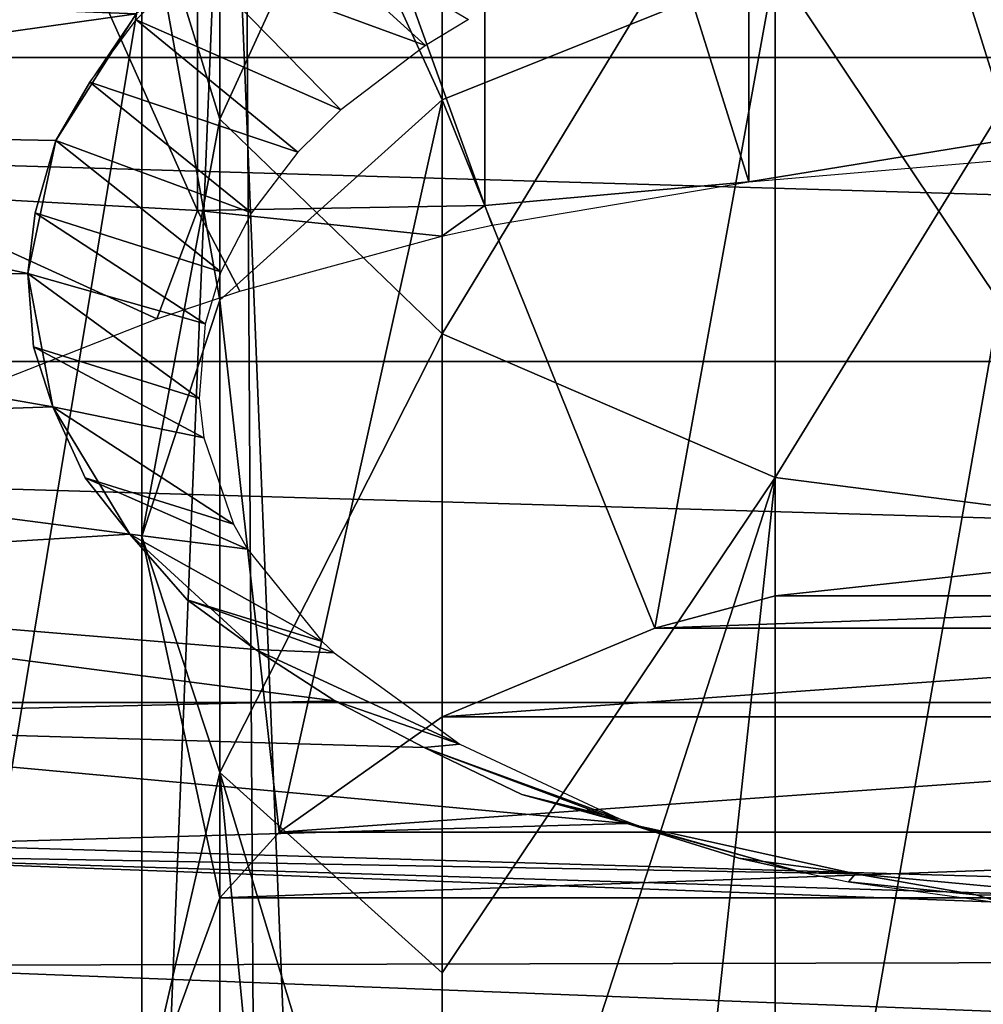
# Model space of a CAD drawing. Extents: x -46 to 46, y 1 to 197.
# Tile 153 of 168: x -3.76 to -0.38, y 140.98 to 144.43. Entities that reach past the tile are written whole.
import ezdxf

# ---------------------------------------------------------------- set-up
doc = ezdxf.new("R2010")
doc.units = 0
doc.header["$LTSCALE"] = 25.4
doc.layers.get('0').update_dxf_attribs({"color": 13, "linetype": 'CONTINUOUS'})

# ---------------------------------------------------------------- blocks, each defined once
blk = doc.blocks.new('BUSH-3401_STL')
at = {"color": 18}
mesh = blk.add_polyface(dxfattribs=at)
corners = [(-3.332, 144.969, 140.262), (-3.0579, 146.5823, 136.989), (-3.0579, 144.0805, 139.2082), (-3.332, 147.5235, 137.9951)]
mesh.append_faces([[corners[k] for k in face] for face in [(0, 1, 2), (1, 0, 3)]], dxfattribs={"vtx0": -1, "color": 18})
at = {"color": 251}
mesh = blk.add_polyface(dxfattribs=at)
corners = [(-2.7593, 117.0466, 107.1858), (3.2954, 117.0466, 107.1858), (0.268, 116.9574, 107.0481), (-5.7511, 117.3133, 107.5975), (6.2872, 117.3133, 107.5975), (-8.6724, 117.7542, 108.2783), (9.2085, 117.7542, 108.2783), (-11.4888, 118.3643, 109.2201), (12.0249, 118.3643, 109.2201), (-14.1675, 119.1363, 110.4121), (14.7036, 119.1363, 110.4121), (-16.6768, 120.0612, 111.8401), (17.2129, 120.0612, 111.8401), (-18.9875, 121.1282, 113.4874), (19.5236, 121.1282, 113.4874), (-21.0725, 122.3248, 115.3348), (21.6086, 122.3248, 115.3348), (-22.9072, 123.6369, 117.3606), (23.4433, 123.6369, 117.3606), (-24.4703, 125.0492, 119.541), (25.0064, 125.0492, 119.541), (-25.7433, 126.545, 121.8504), (26.2794, 126.545, 121.8504), (-26.7114, 128.1069, 124.2619), (27.2474, 128.1069, 124.2619), (-27.3631, 129.7166, 126.747), (27.8992, 129.7166, 126.747), (-27.6909, 131.3551, 129.2767), (28.227, 131.3551, 129.2767), (-27.6909, 133.0033, 131.8214), (28.227, 133.0033, 131.8214), (-27.3631, 134.6418, 134.3511), (27.8992, 134.6418, 134.3511), (-26.7114, 136.2515, 136.8362), (27.2474, 136.2515, 136.8362), (-25.7433, 137.8134, 139.2477), (26.2794, 137.8134, 139.2477), (-24.4703, 139.3092, 141.5571), (25.0064, 139.3092, 141.5571), (-22.9072, 140.7215, 143.7375), (23.4433, 140.7215, 143.7375), (-21.0725, 142.0336, 145.7632), (21.6086, 142.0336, 145.7632), (-18.9875, 143.2302, 147.6106), (19.5236, 143.2302, 147.6106), (-16.6768, 144.2972, 149.258), (17.2129, 144.2972, 149.258), (-14.1675, 145.2221, 150.686), (14.7036, 145.2221, 150.686), (-11.4888, 145.9942, 151.8779), (12.0249, 145.9942, 151.8779), (-8.6724, 146.6042, 152.8198), (9.2085, 146.6042, 152.8198), (-5.7511, 147.0452, 153.5006), (6.2872, 147.0452, 153.5006), (-2.7593, 147.3118, 153.9122), (3.2954, 147.3118, 153.9122), (0.268, 147.401, 154.05)]
mesh.append_faces([[corners[k] for k in face] for face in [(0, 1, 2), (56, 55, 57)]], dxfattribs={"vtx0": -1, "color": 251})
mesh.append_faces([[corners[k] for k in face] for face in [(1, 3, 4), (4, 5, 6), (6, 7, 8), (8, 9, 10), (10, 11, 12), (12, 13, 14), (14, 15, 16), (16, 17, 18), (18, 19, 20), (20, 21, 22), (22, 23, 24), (24, 25, 26), (26, 27, 28), (28, 29, 30), (30, 31, 32), (32, 33, 34), (34, 35, 36), (36, 37, 38), (38, 39, 40), (40, 41, 42), (42, 43, 44), (44, 45, 46), (46, 47, 48), (48, 49, 50), (50, 51, 52), (52, 53, 54), (54, 55, 56)]], dxfattribs={"vtx0": -1, "vtx1": -1, "color": 251})
mesh.append_faces([[corners[k] for k in face] for face in [(1, 0, 3), (4, 3, 5), (6, 5, 7), (8, 7, 9), (10, 9, 11), (12, 11, 13), (14, 13, 15), (16, 15, 17), (18, 17, 19), (20, 19, 21), (22, 21, 23), (24, 23, 25), (26, 25, 27), (28, 27, 29), (30, 29, 31), (32, 31, 33), (34, 33, 35), (36, 35, 37), (38, 37, 39), (40, 39, 41), (42, 41, 43), (44, 43, 45), (46, 45, 47), (48, 47, 49), (50, 49, 51), (52, 51, 53), (54, 53, 55)]], dxfattribs={"vtx0": -1, "vtx2": -1, "color": 251})
at = {"color": 18}
mesh = blk.add_polyface(dxfattribs=at)
corners = [(-1.1096, 144.6178, 144.7929), (-2.2775, 146.6107, 142.2092), (-2.2775, 144.1483, 144.169), (-1.1096, 147.114, 142.8062)]
mesh.append_faces([[corners[k] for k in face] for face in [(0, 1, 2), (1, 0, 3)]], dxfattribs={"vtx0": -1, "color": 18})
at = {"color": 254}
mesh = blk.add_polyface(dxfattribs=at)
corners = [(-4.2444, 143.8216, 148.1652), (-4.8578, 146.0177, 146.573), (-4.8578, 143.8867, 147.9533), (-4.2444, 146.2377, 146.6002), (-3.1367, 143.7605, 148.5112), (-3.1367, 146.5785, 146.686), (-2.1276, 143.7776, 148.7793), (-2.1276, 146.8162, 146.8112), (-1.2023, 143.861, 148.9814), (-1.2023, 146.9664, 146.9699), (-0.277, 144.0112, 149.14), (-0.2828, 147.0495, 147.1705), (0.7196, 147.0672, 147.4364), (0.7321, 144.2489, 149.2653), (1.8188, 147.0076, 147.7791), (1.8398, 144.5897, 149.351), (2.4532, 146.9407, 147.998), (2.4532, 144.8097, 149.3783)]
mesh.append_faces([[corners[k] for k in face] for face in [(0, 1, 2), (16, 15, 17)]], dxfattribs={"vtx0": -1, "color": 254})
mesh.append_faces([[corners[k] for k in face] for face in [(1, 0, 3), (3, 4, 5), (5, 6, 7), (7, 8, 9), (9, 10, 11), (11, 10, 12), (12, 13, 14), (14, 15, 16)]], dxfattribs={"vtx0": -1, "vtx1": -1, "color": 254})
mesh.append_faces([[corners[k] for k in face] for face in [(3, 0, 4), (5, 4, 6), (7, 6, 8), (9, 8, 10), (12, 10, 13), (14, 13, 15)]], dxfattribs={"vtx0": -1, "vtx2": -1, "color": 254})
mesh = blk.add_polyface(dxfattribs=at)
corners = [(-1.1487, 140.0757, 136.3313), (0.8074, 140.0029, 136.219), (-0.1757, 139.999, 136.2129), (1.7384, 140.0824, 136.3416), (-2.0892, 140.2313, 136.5715), (2.6385, 140.2341, 136.5759), (-2.9758, 140.4622, 136.9281), (3.5242, 140.4661, 136.934), (-3.7882, 140.7632, 137.3928), (4.3354, 140.7681, 137.4002), (-4.48, 141.1111, 137.9299), (5.0535, 141.1331, 137.9638), (-5.072, 141.5098, 138.5453), (0.0254, 141.3539, 138.3046), (-0.8272, 141.433, 138.4268), (-1.6286, 141.6098, 138.6999), (-5.5699, 141.9706, 139.2569), (-2.3414, 141.8763, 139.1112), (-2.6539, 142.0393, 139.3629), (-5.9341, 142.467, 140.0233), (-2.9321, 142.2198, 139.6415), (-3.3732, 142.6242, 140.266), (-6.1565, 142.9877, 140.8271), (-3.644, 143.0708, 140.9555), (-6.232, 143.5206, 141.6498), (-3.7319, 143.5386, 141.6777), (-6.1587, 144.0535, 142.4727), (-3.6327, 144.0057, 142.3989), (-3.3512, 144.4503, 143.0853), (-5.9504, 144.5532, 143.2441), (-2.9004, 144.8517, 143.7049), (-5.6114, 145.0312, 143.9821), (-2.3015, 145.1909, 144.2287), (-5.1261, 145.496, 144.6997), (-1.5825, 145.4523, 144.6322), (-0.7769, 145.6234, 144.8965), (-4.5174, 145.9157, 145.3477), (0.0776, 145.6965, 145.0092), (0.8894, 141.3762, 138.3392), (5.6622, 141.5528, 138.6118), (1.7243, 141.4991, 138.5289), (2.4911, 141.7166, 138.8647), (6.1475, 142.0176, 139.3294), (3.154, 142.0187, 139.3311), (6.4865, 142.4956, 140.0674), (3.6819, 142.3911, 139.9061), (4.0502, 142.8166, 140.563), (6.6948, 142.9953, 140.8388), (4.2417, 143.2752, 141.271), (6.768, 143.5282, 141.6617), (4.2473, 143.7454, 141.9969), (6.6926, 144.0611, 142.4844), (4.0669, 144.2052, 142.7069), (6.4702, 144.5817, 143.2882), (3.7089, 144.6333, 143.3678), (6.106, 145.0782, 144.0546), (3.1899, 145.0095, 143.9486), (2.5344, 145.3162, 144.4221), (5.6081, 145.539, 144.7661), (1.7729, 145.5392, 144.7664), (5.0161, 145.9377, 145.3816), (0.941, 145.668, 144.9652), (-3.7993, 146.2807, 145.9113), (4.2969, 146.2974, 145.937), (-2.9881, 146.5827, 146.3774), (3.4866, 146.5944, 146.3956), (-2.1024, 146.8147, 146.7356), (2.6035, 146.8221, 146.747), (-1.2023, 146.9664, 146.9699), (1.6677, 146.9751, 146.9833), (-0.2771, 147.0456, 147.0921), (0.7002, 147.0502, 147.0993)]
mesh.append_faces([[corners[k] for k in face] for face in [(0, 1, 2), (69, 70, 71)]], dxfattribs={"vtx0": -1, "color": 254})
mesh.append_faces([[corners[k] for k in face] for face in [(1, 0, 3), (3, 4, 5), (5, 6, 7), (7, 8, 9), (9, 10, 11), (13, 12, 14), (14, 12, 15), (15, 16, 17), (17, 16, 18), (18, 19, 20), (20, 19, 21), (21, 22, 23), (23, 24, 25), (25, 26, 27), (27, 26, 28), (28, 29, 30), (30, 31, 32), (32, 33, 34), (34, 33, 35), (35, 36, 37), (11, 38, 39), (38, 11, 13), (39, 41, 42), (42, 43, 44), (44, 46, 47), (47, 48, 49), (49, 50, 51), (51, 52, 53), (53, 54, 55), (55, 57, 58), (58, 59, 60), (60, 62, 63), (63, 64, 65), (65, 66, 67), (67, 68, 69)]], dxfattribs={"vtx0": -1, "vtx1": -1, "color": 254})
mesh.append_faces([[corners[k] for k in face] for face in [(11, 12, 13), (60, 37, 36)]], dxfattribs={"vtx0": -1, "vtx1": -1, "vtx2": -1, "color": 254})
mesh.append_faces([[corners[k] for k in face] for face in [(3, 0, 4), (5, 4, 6), (7, 6, 8), (9, 8, 10), (11, 10, 12), (15, 12, 16), (18, 16, 19), (21, 19, 22), (23, 22, 24), (25, 24, 26), (28, 26, 29), (30, 29, 31), (32, 31, 33), (35, 33, 36), (39, 38, 40), (39, 40, 41), (42, 41, 43), (44, 43, 45), (44, 45, 46), (47, 46, 48), (49, 48, 50), (51, 50, 52), (53, 52, 54), (55, 54, 56), (55, 56, 57), (58, 57, 59), (60, 59, 61), (60, 61, 37), (60, 36, 62), (63, 62, 64), (65, 64, 66), (67, 66, 68), (69, 68, 70)]], dxfattribs={"vtx0": -1, "vtx2": -1, "color": 254})
at = {"color": 251}
mesh = blk.add_polyface(dxfattribs=at)
corners = [(0.268, 146.8097, 156.8159), (-2.9755, 146.7141, 156.6683), (-2.8678, 128.8829, 168.2315)]
mesh.append_faces([[corners[k] for k in face] for face in [(0, 1, 2)]], dxfattribs={"color": 251})
mesh = blk.add_polyface(dxfattribs=at)
corners = [(0.268, 146.8097, 156.8159), (-2.8678, 128.8829, 168.2315), (0.268, 128.9722, 168.3694)]
mesh.append_faces([[corners[k] for k in face] for face in [(0, 1, 2)]], dxfattribs={"color": 251})
mesh = blk.add_polyface(dxfattribs=at)
corners = [(-2.9755, 146.7141, 156.6683), (-6.1811, 146.4284, 156.2272), (-5.9693, 128.6158, 167.8192)]
mesh.append_faces([[corners[k] for k in face] for face in [(0, 1, 2)]], dxfattribs={"color": 251})
mesh = blk.add_polyface(dxfattribs=at)
corners = [(-2.8678, 128.8829, 168.2315), (-2.9755, 146.7141, 156.6683), (-5.9693, 128.6158, 167.8192)]
mesh.append_faces([[corners[k] for k in face] for face in [(0, 1, 2)]], dxfattribs={"color": 251})
at = {"color": 18}
mesh = blk.add_polyface(dxfattribs=at)
corners = [(-2.2775, 144.1483, 144.169), (-3.0579, 145.8575, 141.3159), (-3.0579, 143.4457, 143.2353), (-2.2775, 146.6107, 142.2092)]
mesh.append_faces([[corners[k] for k in face] for face in [(0, 1, 2), (1, 0, 3)]], dxfattribs={"vtx0": -1, "color": 18})
mesh = blk.add_polyface(dxfattribs=at)
corners = [(-3.0579, 144.0805, 139.2082), (-2.2775, 145.7844, 136.1361), (-2.2775, 143.3273, 138.3148), (-3.0579, 146.5823, 136.989)]
mesh.append_faces([[corners[k] for k in face] for face in [(0, 1, 2), (1, 0, 3)]], dxfattribs={"vtx0": -1, "color": 18})
at = {"color": 251}
mesh = blk.add_polyface(dxfattribs=at)
corners = [(-20.0941, 128.0329, 68.9352), (-19.8292, 121.4614, 68.9352), (-20.2269, 124.7364, 68.9352), (-19.4342, 131.2654, 68.9352), (-18.9114, 118.2925, 68.9352), (-18.2643, 134.3501, 68.9352), (-17.4971, 115.3119, 68.9352), (-16.6147, 137.2072, 68.9352), (-15.6229, 112.5968, 68.9352), (-14.5282, 139.7627, 68.9352), (-13.3375, 110.2174, 68.9352), (-12.0587, 141.9505, 68.9352), (-10.7001, 108.2355, 68.9352), (-9.2704, 143.7137, 68.9352), (-7.7788, 106.7023, 68.9352), (-6.2352, 145.0069, 68.9352), (-4.6495, 105.6576, 68.9352), (-3.032, 145.7964, 68.9352), (-1.3931, 105.1284, 68.9352), (0.2565, 146.0619, 68.9352), (0.2565, 105.0619, 68.9352), (3.5449, 145.7964, 68.9352), (1.906, 105.1284, 68.9352), (5.1624, 105.6576, 68.9352), (6.7482, 145.0069, 68.9352), (8.2918, 106.7023, 68.9352), (9.7833, 143.7137, 68.9352), (11.213, 108.2355, 68.9352), (12.5717, 141.9505, 68.9352), (13.8505, 110.2174, 68.9352), (15.0411, 139.7627, 68.9352), (16.1359, 112.5968, 68.9352), (17.1276, 137.2072, 68.9352), (18.01, 115.3119, 68.9352), (18.7772, 134.3501, 68.9352), (19.4243, 118.2925, 68.9352), (19.9471, 131.2654, 68.9352), (20.3422, 121.4614, 68.9352), (20.607, 128.0329, 68.9352), (20.7398, 124.7364, 68.9352)]
mesh.append_faces([[corners[k] for k in face] for face in [(0, 1, 2), (37, 38, 39)]], dxfattribs={"vtx0": -1, "color": 251})
mesh.append_faces([[corners[k] for k in face] for face in [(1, 3, 4), (4, 5, 6), (6, 7, 8), (8, 9, 10), (10, 11, 12), (12, 13, 14), (14, 15, 16), (16, 17, 18), (18, 19, 20), (20, 21, 22), (22, 21, 23), (23, 24, 25), (25, 26, 27), (27, 28, 29), (29, 30, 31), (31, 32, 33), (33, 34, 35), (35, 36, 37)]], dxfattribs={"vtx0": -1, "vtx1": -1, "color": 251})
mesh.append_faces([[corners[k] for k in face] for face in [(1, 0, 3), (4, 3, 5), (6, 5, 7), (8, 7, 9), (10, 9, 11), (12, 11, 13), (14, 13, 15), (16, 15, 17), (18, 17, 19), (20, 19, 21), (23, 21, 24), (25, 24, 26), (27, 26, 28), (29, 28, 30), (31, 30, 32), (33, 32, 34), (35, 34, 36), (37, 36, 38)]], dxfattribs={"vtx0": -1, "vtx2": -1, "color": 251})
mesh = blk.add_polyface(dxfattribs=at)
corners = [(-19.8292, 121.4614, 71.5351), (-20.0941, 128.0329, 71.5351), (-20.2269, 124.7364, 71.5351), (-19.4342, 131.2654, 71.5351), (-18.9114, 118.2925, 71.5351), (-18.2643, 134.3501, 71.5351), (-17.4971, 115.3119, 71.5351), (-16.6147, 137.2072, 71.5351), (-15.6229, 112.5968, 71.5351), (-14.5282, 139.7627, 71.5351), (-13.3375, 110.2174, 71.5351), (-12.0587, 141.9505, 71.5351), (-10.7001, 108.2355, 71.5351), (-9.2704, 143.7137, 71.5351), (-7.7788, 106.7023, 71.5351), (-6.2352, 145.0069, 71.5351), (-4.6495, 105.6576, 71.5351), (-3.032, 145.7964, 71.5351), (-1.3931, 105.1284, 71.5351), (0.2565, 146.0619, 71.5351), (0.2565, 105.0619, 71.5351), (1.906, 105.1284, 71.5351), (3.5449, 145.7964, 71.5351), (5.1624, 105.6576, 71.5351), (6.7482, 145.0069, 71.5351), (8.2918, 106.7023, 71.5351), (9.7833, 143.7137, 71.5351), (11.213, 108.2355, 71.5351), (12.5717, 141.9505, 71.5351), (13.8505, 110.2174, 71.5351), (15.0411, 139.7627, 71.5351), (16.1359, 112.5968, 71.5351), (17.1276, 137.2072, 71.5351), (18.01, 115.3119, 71.5351), (18.7772, 134.3501, 71.5351), (19.4243, 118.2925, 71.5351), (19.9471, 131.2654, 71.5351), (20.3422, 121.4614, 71.5351), (20.607, 128.0329, 71.5351), (20.7398, 124.7364, 71.5351)]
mesh.append_faces([[corners[k] for k in face] for face in [(0, 1, 2), (38, 37, 39)]], dxfattribs={"vtx0": -1, "color": 251})
mesh.append_faces([[corners[k] for k in face] for face in [(1, 0, 3), (3, 4, 5), (5, 6, 7), (7, 8, 9), (9, 10, 11), (11, 12, 13), (13, 14, 15), (15, 16, 17), (17, 18, 19), (19, 21, 22), (22, 23, 24), (24, 25, 26), (26, 27, 28), (28, 29, 30), (30, 31, 32), (32, 33, 34), (34, 35, 36), (36, 37, 38)]], dxfattribs={"vtx0": -1, "vtx1": -1, "color": 251})
mesh.append_faces([[corners[k] for k in face] for face in [(3, 0, 4), (5, 4, 6), (7, 6, 8), (9, 8, 10), (11, 10, 12), (13, 12, 14), (15, 14, 16), (17, 16, 18), (19, 18, 20), (19, 20, 21), (22, 21, 23), (24, 23, 25), (26, 25, 27), (28, 27, 29), (30, 29, 31), (32, 31, 33), (34, 33, 35), (36, 35, 37)]], dxfattribs={"vtx0": -1, "vtx2": -1, "color": 251})
at = {"color": 18}
mesh = blk.add_polyface(dxfattribs=at)
corners = [(-3.0579, 143.4457, 143.2353), (-3.332, 144.969, 140.262), (-3.332, 142.6169, 142.1339), (-3.0579, 145.8575, 141.3159)]
mesh.append_faces([[corners[k] for k in face] for face in [(0, 1, 2), (1, 0, 3)]], dxfattribs={"vtx0": -1, "color": 18})
mesh = blk.add_polyface(dxfattribs=at)
corners = [(-1.1096, 145.2513, 135.5662), (-2.2775, 143.3273, 138.3148), (-2.2775, 145.7844, 136.1361), (-1.1096, 142.824, 137.7179)]
mesh.append_faces([[corners[k] for k in face] for face in [(0, 1, 2), (1, 0, 3)]], dxfattribs={"vtx0": -1, "color": 18})
mesh = blk.add_polyface(dxfattribs=at)
corners = [(0.268, 145.0641, 135.3661), (-1.1096, 142.824, 137.7179), (-1.1096, 145.2513, 135.5662), (0.268, 142.6472, 137.5082)]
mesh.append_faces([[corners[k] for k in face] for face in [(0, 1, 2), (1, 0, 3)]], dxfattribs={"vtx0": -1, "color": 18})
mesh = blk.add_polyface(dxfattribs=at)
corners = [(-3.332, 142.6169, 142.1339), (-3.0579, 144.0805, 139.2082), (-3.0579, 141.7882, 141.0324), (-3.332, 144.969, 140.262)]
mesh.append_faces([[corners[k] for k in face] for face in [(0, 1, 2), (1, 0, 3)]], dxfattribs={"vtx0": -1, "color": 18})
at = {"color": 254}
mesh = blk.add_polyface(dxfattribs=at)
corners = [(-2.3364, 144.3386, 143.7324), (-3.1458, 144.6363, 143.4192), (-2.9004, 144.8517, 143.7049)]
mesh.append_faces([[corners[k] for k in face] for face in [(0, 1, 2)]], dxfattribs={"color": 254})
mesh = blk.add_polyface(dxfattribs=at)
corners = [(-2.185, 144.4303, 143.8739), (-2.3364, 144.3386, 143.7324), (-2.9004, 144.8517, 143.7049)]
mesh.append_faces([[corners[k] for k in face] for face in [(0, 1, 2)]], dxfattribs={"color": 254})
at = {"color": 18}
mesh = blk.add_polyface(dxfattribs=at)
corners = [(0.268, 142.5571, 146.5715), (-1.1096, 144.6178, 144.7929), (-1.1096, 142.4081, 146.3414), (0.268, 144.7826, 145.012)]
mesh.append_faces([[corners[k] for k in face] for face in [(0, 1, 2), (1, 0, 3)]], dxfattribs={"vtx0": -1, "color": 18})
at = {"color": 254}
mesh = blk.add_polyface(dxfattribs=at)
corners = [(-2.6338, 144.1137, 143.3851), (-3.3512, 144.429, 143.0991), (-3.1458, 144.6363, 143.4192)]
mesh.append_faces([[corners[k] for k in face] for face in [(0, 1, 2)]], dxfattribs={"color": 254})
mesh = blk.add_polyface(dxfattribs=at)
corners = [(-2.3364, 144.3386, 143.7324), (-2.6338, 144.1137, 143.3851), (-3.1458, 144.6363, 143.4192)]
mesh.append_faces([[corners[k] for k in face] for face in [(0, 1, 2)]], dxfattribs={"color": 254})
at = {"color": 18}
mesh = blk.add_polyface(dxfattribs=at)
corners = [(-1.1096, 144.6178, 144.7929), (-2.2775, 144.1483, 144.169), (-1.532, 142.2949, 146.1666)]
mesh.append_faces([[corners[k] for k in face] for face in [(0, 1, 2)]], dxfattribs={"color": 18})
mesh = blk.add_polyface(dxfattribs=at)
corners = [(-1.1096, 144.6178, 144.7929), (-1.532, 142.2949, 146.1666), (-1.1096, 142.4081, 146.3414)]
mesh.append_faces([[corners[k] for k in face] for face in [(0, 1, 2)]], dxfattribs={"color": 18})
at = {"color": 254}
mesh = blk.add_polyface(dxfattribs=at)
corners = [(-3.3512, 144.4503, 143.0853), (-3.5141, 144.2109, 142.7623), (-3.6327, 144.0057, 142.3989)]
mesh.append_faces([[corners[k] for k in face] for face in [(0, 1, 2)]], dxfattribs={"color": 254})
mesh = blk.add_polyface(dxfattribs=at)
corners = [(-2.7838, 143.9653, 143.1559), (-3.5141, 144.2109, 142.7623), (-3.3512, 144.429, 143.0991)]
mesh.append_faces([[corners[k] for k in face] for face in [(0, 1, 2)]], dxfattribs={"color": 254})
mesh = blk.add_polyface(dxfattribs=at)
corners = [(-2.6338, 144.1137, 143.3851), (-2.7838, 143.9653, 143.1559), (-3.3512, 144.429, 143.0991)]
mesh.append_faces([[corners[k] for k in face] for face in [(0, 1, 2)]], dxfattribs={"color": 254})
mesh = blk.add_polyface(dxfattribs=at)
corners = [(-2.9468, 143.7521, 142.8268), (-3.6327, 144.0057, 142.3989), (-3.5141, 144.2109, 142.7623)]
mesh.append_faces([[corners[k] for k in face] for face in [(0, 1, 2)]], dxfattribs={"color": 254})
mesh = blk.add_polyface(dxfattribs=at)
corners = [(-2.7838, 143.9653, 143.1559), (-2.9468, 143.7521, 142.8268), (-3.5141, 144.2109, 142.7623)]
mesh.append_faces([[corners[k] for k in face] for face in [(0, 1, 2)]], dxfattribs={"color": 254})
at = {"color": 18}
mesh = blk.add_polyface(dxfattribs=at)
corners = [(-2.2775, 144.1483, 144.169), (-3.0579, 143.4457, 143.2353), (-2.8496, 141.5786, 145.0607)]
mesh.append_faces([[corners[k] for k in face] for face in [(0, 1, 2)]], dxfattribs={"color": 18})
mesh = blk.add_polyface(dxfattribs=at)
corners = [(-2.2775, 144.1483, 144.169), (-2.8496, 141.5786, 145.0607), (-2.2775, 141.9839, 145.6865)]
mesh.append_faces([[corners[k] for k in face] for face in [(0, 1, 2)]], dxfattribs={"color": 18})
mesh = blk.add_polyface(dxfattribs=at)
corners = [(-1.532, 142.2949, 146.1666), (-2.2775, 144.1483, 144.169), (-2.2775, 141.9839, 145.6865)]
mesh.append_faces([[corners[k] for k in face] for face in [(0, 1, 2)]], dxfattribs={"color": 18})
mesh = blk.add_polyface(dxfattribs=at)
corners = [(-3.0579, 141.7882, 141.0324), (-2.2775, 143.3273, 138.3148), (-2.2775, 141.0856, 140.0987), (-3.0579, 144.0805, 139.2082)]
mesh.append_faces([[corners[k] for k in face] for face in [(0, 1, 2), (1, 0, 3)]], dxfattribs={"vtx0": -1, "color": 18})
at = {"color": 254}
mesh = blk.add_polyface(dxfattribs=at)
corners = [(-3.6327, 144.0057, 142.3989), (-3.7056, 143.7523, 142.0543), (-3.7319, 143.5386, 141.6777)]
mesh.append_faces([[corners[k] for k in face] for face in [(0, 1, 2)]], dxfattribs={"color": 254})
mesh = blk.add_polyface(dxfattribs=at)
corners = [(-3.0538, 143.5446, 142.5064), (-3.7056, 143.7523, 142.0543), (-3.6327, 144.0057, 142.3989)]
mesh.append_faces([[corners[k] for k in face] for face in [(0, 1, 2)]], dxfattribs={"color": 254})
mesh = blk.add_polyface(dxfattribs=at)
corners = [(-2.9468, 143.7521, 142.8268), (-3.0538, 143.5446, 142.5064), (-3.6327, 144.0057, 142.3989)]
mesh.append_faces([[corners[k] for k in face] for face in [(0, 1, 2)]], dxfattribs={"color": 254})
mesh = blk.add_polyface(dxfattribs=at)
corners = [(-0.2713, 143.9404, 149.104), (-0.277, 144.0112, 149.14), (-1.2023, 143.861, 148.9814)]
mesh.append_faces([[corners[k] for k in face] for face in [(0, 1, 2)]], dxfattribs={"color": 254})
mesh = blk.add_polyface(dxfattribs=at)
corners = [(-1.2023, 143.861, 148.9814), (-2.1276, 143.7776, 148.7793), (-2.1024, 143.7092, 148.7471)]
mesh.append_faces([[corners[k] for k in face] for face in [(0, 1, 2)]], dxfattribs={"color": 254})
mesh = blk.add_polyface(dxfattribs=at)
corners = [(-3.2791, 143.38, 148.2388), (-4.2444, 143.8216, 148.1652), (-3.7993, 143.1752, 147.9227)]
mesh.append_faces([[corners[k] for k in face] for face in [(0, 1, 2)]], dxfattribs={"color": 254})
mesh = blk.add_polyface(dxfattribs=at)
corners = [(-3.1367, 143.7605, 148.5112), (-4.2444, 143.8216, 148.1652), (-3.2791, 143.38, 148.2388)]
mesh.append_faces([[corners[k] for k in face] for face in [(0, 1, 2)]], dxfattribs={"color": 254})
mesh = blk.add_polyface(dxfattribs=at)
corners = [(-2.1276, 143.7776, 148.7793), (-3.1367, 143.7605, 148.5112), (-2.2794, 143.6699, 148.6863)]
mesh.append_faces([[corners[k] for k in face] for face in [(0, 1, 2)]], dxfattribs={"color": 254})
mesh = blk.add_polyface(dxfattribs=at)
corners = [(-2.1024, 143.7092, 148.7471), (-2.1276, 143.7776, 148.7793), (-2.2794, 143.6699, 148.6863)]
mesh.append_faces([[corners[k] for k in face] for face in [(0, 1, 2)]], dxfattribs={"color": 254})
mesh = blk.add_polyface(dxfattribs=at)
corners = [(-3.1095, 143.3623, 142.225), (-3.7319, 143.5386, 141.6777), (-3.7056, 143.7523, 142.0543)]
mesh.append_faces([[corners[k] for k in face] for face in [(0, 1, 2)]], dxfattribs={"color": 254})
mesh = blk.add_polyface(dxfattribs=at)
corners = [(-3.0538, 143.5446, 142.5064), (-3.1095, 143.3623, 142.225), (-3.7056, 143.7523, 142.0543)]
mesh.append_faces([[corners[k] for k in face] for face in [(0, 1, 2)]], dxfattribs={"color": 254})
mesh = blk.add_polyface(dxfattribs=at)
corners = [(-2.9881, 143.4772, 148.3889), (-3.1367, 143.7605, 148.5112), (-3.2791, 143.38, 148.2388)]
mesh.append_faces([[corners[k] for k in face] for face in [(0, 1, 2)]], dxfattribs={"color": 254})
mesh = blk.add_polyface(dxfattribs=at)
corners = [(-2.2794, 143.6699, 148.6863), (-3.1367, 143.7605, 148.5112), (-2.9881, 143.4772, 148.3889)]
mesh.append_faces([[corners[k] for k in face] for face in [(0, 1, 2)]], dxfattribs={"color": 254})
mesh = blk.add_polyface(dxfattribs=at)
corners = [(-3.1307, 143.1009, 141.8215), (-3.7112, 143.2821, 141.3284), (-3.7319, 143.5386, 141.6777)]
mesh.append_faces([[corners[k] for k in face] for face in [(0, 1, 2)]], dxfattribs={"color": 254})
mesh = blk.add_polyface(dxfattribs=at)
corners = [(-3.1095, 143.3623, 142.225), (-3.1307, 143.1009, 141.8215), (-3.7319, 143.5386, 141.6777)]
mesh.append_faces([[corners[k] for k in face] for face in [(0, 1, 2)]], dxfattribs={"color": 254})
mesh = blk.add_polyface(dxfattribs=at)
corners = [(-3.7319, 143.5386, 141.6777), (-3.7112, 143.2821, 141.3284), (-3.644, 143.0708, 140.9555)]
mesh.append_faces([[corners[k] for k in face] for face in [(0, 1, 2)]], dxfattribs={"color": 254})
at = {"color": 18}
mesh = blk.add_polyface(dxfattribs=at)
corners = [(-3.0579, 141.349, 144.7062), (-3.332, 142.6169, 142.1339), (-3.332, 140.6, 143.5499), (-3.0579, 143.4457, 143.2353)]
mesh.append_faces([[corners[k] for k in face] for face in [(0, 1, 2), (1, 0, 3)]], dxfattribs={"vtx0": -1, "color": 18})
mesh = blk.add_polyface(dxfattribs=at)
corners = [(-3.0579, 143.4457, 143.2353), (-3.0579, 141.349, 144.7062), (-2.8496, 141.5786, 145.0607)]
mesh.append_faces([[corners[k] for k in face] for face in [(0, 1, 2)]], dxfattribs={"color": 18})
mesh = blk.add_polyface(dxfattribs=at)
corners = [(-1.1096, 142.824, 137.7179), (-2.2775, 141.0856, 140.0987), (-2.2775, 143.3273, 138.3148)]
mesh.append_faces([[corners[k] for k in face] for face in [(0, 1, 2)]], dxfattribs={"color": 18})
at = {"color": 254}
mesh = blk.add_polyface(dxfattribs=at)
corners = [(-3.1144, 142.9626, 141.608), (-3.644, 143.0708, 140.9555), (-3.7112, 143.2821, 141.3284)]
mesh.append_faces([[corners[k] for k in face] for face in [(0, 1, 2)]], dxfattribs={"color": 254})
mesh = blk.add_polyface(dxfattribs=at)
corners = [(-3.1307, 143.1009, 141.8215), (-3.1144, 142.9626, 141.608), (-3.7112, 143.2821, 141.3284)]
mesh.append_faces([[corners[k] for k in face] for face in [(0, 1, 2)]], dxfattribs={"color": 254})
mesh = blk.add_polyface(dxfattribs=at)
corners = [(-3.644, 143.0708, 140.9555), (-3.0102, 142.6602, 141.141), (-3.5308, 142.8222, 140.6184), (-3.1144, 142.9626, 141.608)]
mesh.append_faces([[corners[k] for k in face] for face in [(0, 1, 2), (1, 0, 3)]], dxfattribs={"vtx0": -1, "color": 254})
mesh = blk.add_polyface(dxfattribs=at)
corners = [(-3.644, 143.0708, 140.9555), (-3.5308, 142.8222, 140.6184), (-3.3732, 142.6242, 140.266)]
mesh.append_faces([[corners[k] for k in face] for face in [(0, 1, 2)]], dxfattribs={"color": 254})
mesh = blk.add_polyface(dxfattribs=at)
corners = [(-2.961, 142.5717, 141.0045), (-3.3732, 142.6242, 140.266), (-3.5308, 142.8222, 140.6184)]
mesh.append_faces([[corners[k] for k in face] for face in [(0, 1, 2)]], dxfattribs={"color": 254})
mesh = blk.add_polyface(dxfattribs=at)
corners = [(-3.0102, 142.6602, 141.141), (-2.961, 142.5717, 141.0045), (-3.5308, 142.8222, 140.6184)]
mesh.append_faces([[corners[k] for k in face] for face in [(0, 1, 2)]], dxfattribs={"color": 254})
at = {"color": 18}
mesh = blk.add_polyface(dxfattribs=at)
corners = [(-1.1096, 142.824, 137.7179), (-1.532, 138.9051, 140.9332), (-2.2775, 139.2161, 141.4133)]
mesh.append_faces([[corners[k] for k in face] for face in [(0, 1, 2)]], dxfattribs={"color": 18})
mesh = blk.add_polyface(dxfattribs=at)
corners = [(-1.1096, 142.824, 137.7179), (-2.2775, 139.2161, 141.4133), (-2.2775, 141.0856, 140.0987)]
mesh.append_faces([[corners[k] for k in face] for face in [(0, 1, 2)]], dxfattribs={"color": 18})
mesh = blk.add_polyface(dxfattribs=at)
corners = [(-1.1096, 138.7919, 140.7583), (-1.532, 138.9051, 140.9332), (-1.1096, 142.824, 137.7179)]
mesh.append_faces([[corners[k] for k in face] for face in [(0, 1, 2)]], dxfattribs={"color": 18})
mesh = blk.add_polyface(dxfattribs=at)
corners = [(0.268, 142.6472, 137.5082), (-1.1096, 138.7919, 140.7583), (-1.1096, 142.824, 137.7179), (0.268, 138.6429, 140.5284)]
mesh.append_faces([[corners[k] for k in face] for face in [(0, 1, 2), (1, 0, 3)]], dxfattribs={"vtx0": -1, "color": 18})
at = {"color": 254}
mesh = blk.add_polyface(dxfattribs=at)
corners = [(-2.6991, 142.2479, 140.5045), (-3.1728, 142.3942, 139.9575), (-3.3732, 142.6242, 140.266)]
mesh.append_faces([[corners[k] for k in face] for face in [(0, 1, 2)]], dxfattribs={"color": 254})
mesh = blk.add_polyface(dxfattribs=at)
corners = [(-2.961, 142.5717, 141.0045), (-2.6991, 142.2479, 140.5045), (-3.3732, 142.6242, 140.266)]
mesh.append_faces([[corners[k] for k in face] for face in [(0, 1, 2)]], dxfattribs={"color": 254})
mesh = blk.add_polyface(dxfattribs=at)
corners = [(-2.9321, 142.2198, 139.6415), (-3.3732, 142.6242, 140.266), (-3.1728, 142.3942, 139.9575)]
mesh.append_faces([[corners[k] for k in face] for face in [(0, 1, 2)]], dxfattribs={"color": 254})
at = {"color": 18}
mesh = blk.add_polyface(dxfattribs=at)
corners = [(-3.332, 140.6, 143.5499), (-3.0579, 141.7882, 141.0324), (-3.0579, 139.8511, 142.3936), (-3.332, 142.6169, 142.1339)]
mesh.append_faces([[corners[k] for k in face] for face in [(0, 1, 2), (1, 0, 3)]], dxfattribs={"vtx0": -1, "color": 18})
mesh = blk.add_polyface(dxfattribs=at)
corners = [(1.6457, 138.7919, 140.7583), (-1.1096, 138.7919, 140.7583), (0.268, 138.6429, 140.5284), (2.068, 138.9051, 140.9332), (-1.532, 138.9051, 140.9332), (2.8136, 139.2161, 141.4133), (-2.2775, 139.2161, 141.4133), (3.3857, 139.6215, 142.0391), (-2.8496, 139.6215, 142.0391), (3.594, 139.8511, 142.3936), (-3.0579, 139.8511, 142.3936), (3.868, 140.6, 143.5499), (-3.332, 140.6, 143.5499), (3.594, 141.349, 144.7062), (-3.0579, 141.349, 144.7062), (3.3857, 141.5786, 145.0607), (-2.8496, 141.5786, 145.0607), (2.8136, 141.9839, 145.6865), (-2.2775, 141.9839, 145.6865), (2.068, 142.2949, 146.1666), (-1.532, 142.2949, 146.1666), (1.6457, 142.4081, 146.3414), (-1.1096, 142.4081, 146.3414), (0.268, 142.5571, 146.5715)]
mesh.append_faces([[corners[k] for k in face] for face in [(0, 1, 2), (22, 21, 23)]], dxfattribs={"vtx0": -1, "color": 18})
mesh.append_faces([[corners[k] for k in face] for face in [(1, 3, 4), (4, 5, 6), (6, 7, 8), (8, 9, 10), (10, 11, 12), (12, 13, 14), (14, 15, 16), (16, 17, 18), (18, 19, 20), (20, 21, 22)]], dxfattribs={"vtx0": -1, "vtx1": -1, "color": 18})
mesh.append_faces([[corners[k] for k in face] for face in [(1, 0, 3), (4, 3, 5), (6, 5, 7), (8, 7, 9), (10, 9, 11), (12, 11, 13), (14, 13, 15), (16, 15, 17), (18, 17, 19), (20, 19, 21)]], dxfattribs={"vtx0": -1, "vtx2": -1, "color": 18})
at = {"color": 254}
mesh = blk.add_polyface(dxfattribs=at)
corners = [(-2.6567, 142.2079, 140.4427), (-2.9321, 142.2198, 139.6415), (-3.1728, 142.3942, 139.9575)]
mesh.append_faces([[corners[k] for k in face] for face in [(0, 1, 2)]], dxfattribs={"color": 254})
mesh = blk.add_polyface(dxfattribs=at)
corners = [(-2.6991, 142.2479, 140.5045), (-2.6567, 142.2079, 140.4427), (-3.1728, 142.3942, 139.9575)]
mesh.append_faces([[corners[k] for k in face] for face in [(0, 1, 2)]], dxfattribs={"color": 254})
mesh = blk.add_polyface(dxfattribs=at)
corners = [(-2.2156, 141.8881, 139.9491), (-2.6539, 142.0393, 139.3629), (-2.9321, 142.2198, 139.6415)]
mesh.append_faces([[corners[k] for k in face] for face in [(0, 1, 2)]], dxfattribs={"color": 254})
mesh = blk.add_polyface(dxfattribs=at)
corners = [(-2.6567, 142.2079, 140.4427), (-2.2156, 141.8881, 139.9491), (-2.9321, 142.2198, 139.6415)]
mesh.append_faces([[corners[k] for k in face] for face in [(0, 1, 2)]], dxfattribs={"color": 254})
mesh = blk.add_polyface(dxfattribs=at)
corners = [(-2.3472, 137.1101, 137.8033), (-1.9171, 139.1336, 135.9447), (-1.9171, 137.0026, 137.3249), (-3.1238, 137.3608, 138.6308), (-3.8313, 137.6619, 139.3373), (-4.48, 138.0056, 139.9414), (-5.1532, 138.4331, 140.5224), (-5.8581, 138.9552, 141.0824), (-6.6325, 139.608, 141.6466), (-2.3472, 139.5262, 136.2384), (-3.1238, 140.1788, 136.8055), (-7.043, 139.9832, 141.9266), (-7.043, 142.1141, 140.5464), (-3.8313, 140.7005, 137.3692), (-4.48, 141.1111, 137.9299), (-5.1288, 141.4549, 138.534), (-5.8362, 141.756, 139.2405), (-6.6129, 142.0066, 140.0679)]
mesh.append_faces([[corners[k] for k in face] for face in [(0, 1, 2), (16, 12, 17)]], dxfattribs={"vtx0": -1, "color": 254})
mesh.append_faces([[corners[k] for k in face] for face in [(1, 8, 9), (9, 8, 10), (10, 12, 13), (13, 12, 14), (14, 12, 15), (15, 12, 16)]], dxfattribs={"vtx0": -1, "vtx1": -1, "color": 254})
mesh.append_faces([[corners[k] for k in face] for face in [(1, 0, 3), (1, 3, 4), (1, 4, 5), (1, 5, 6), (1, 6, 7), (1, 7, 8), (10, 8, 11), (10, 11, 12)]], dxfattribs={"vtx0": -1, "vtx2": -1, "color": 254})
mesh = blk.add_polyface(dxfattribs=at)
corners = [(-2.2156, 141.8881, 139.9491), (-2.3414, 141.8763, 139.1112), (-2.6539, 142.0393, 139.3629)]
mesh.append_faces([[corners[k] for k in face] for face in [(0, 1, 2)]], dxfattribs={"color": 254})
mesh = blk.add_polyface(dxfattribs=at)
corners = [(-2.2156, 141.8881, 139.9491), (-1.6583, 141.6274, 139.5465), (-2.3414, 141.8763, 139.1112)]
mesh.append_faces([[corners[k] for k in face] for face in [(0, 1, 2)]], dxfattribs={"color": 254})
mesh = blk.add_polyface(dxfattribs=at)
corners = [(-1.6583, 141.6274, 139.5465), (-1.9983, 141.7112, 138.9031), (-2.3414, 141.8763, 139.1112)]
mesh.append_faces([[corners[k] for k in face] for face in [(0, 1, 2)]], dxfattribs={"color": 254})
mesh = blk.add_polyface(dxfattribs=at)
corners = [(-1.6286, 141.6098, 138.6999), (-2.3414, 141.8763, 139.1112), (-1.9983, 141.7112, 138.9031)]
mesh.append_faces([[corners[k] for k in face] for face in [(0, 1, 2)]], dxfattribs={"color": 254})
at = {"color": 18}
mesh = blk.add_polyface(dxfattribs=at)
corners = [(-3.0579, 141.7882, 141.0324), (-2.2775, 141.0856, 140.0987), (-2.2775, 139.2161, 141.4133)]
mesh.append_faces([[corners[k] for k in face] for face in [(0, 1, 2)]], dxfattribs={"color": 18})
mesh = blk.add_polyface(dxfattribs=at)
corners = [(-3.0579, 141.7882, 141.0324), (-2.2775, 139.2161, 141.4133), (-2.8496, 139.6215, 142.0391)]
mesh.append_faces([[corners[k] for k in face] for face in [(0, 1, 2)]], dxfattribs={"color": 18})
mesh = blk.add_polyface(dxfattribs=at)
corners = [(-3.0579, 141.7882, 141.0324), (-2.8496, 139.6215, 142.0391), (-3.0579, 139.8511, 142.3936)]
mesh.append_faces([[corners[k] for k in face] for face in [(0, 1, 2)]], dxfattribs={"color": 18})
at = {"color": 254}
mesh = blk.add_polyface(dxfattribs=at)
corners = [(-1.5877, 141.6017, 139.5068), (-1.6286, 141.6098, 138.6999), (-1.9983, 141.7112, 138.9031)]
mesh.append_faces([[corners[k] for k in face] for face in [(0, 1, 2)]], dxfattribs={"color": 254})
mesh = blk.add_polyface(dxfattribs=at)
corners = [(-1.6583, 141.6274, 139.5465), (-1.5877, 141.6017, 139.5068), (-1.9983, 141.7112, 138.9031)]
mesh.append_faces([[corners[k] for k in face] for face in [(0, 1, 2)]], dxfattribs={"color": 254})
mesh = blk.add_polyface(dxfattribs=at)
corners = [(-1.5877, 141.6017, 139.5068), (-1.011, 141.4379, 139.2539), (-1.6286, 141.6098, 138.6999)]
mesh.append_faces([[corners[k] for k in face] for face in [(0, 1, 2)]], dxfattribs={"color": 254})
mesh = blk.add_polyface(dxfattribs=at)
corners = [(-1.011, 141.4379, 139.2539), (-1.2368, 141.4883, 138.5589), (-1.6286, 141.6098, 138.6999)]
mesh.append_faces([[corners[k] for k in face] for face in [(0, 1, 2)]], dxfattribs={"color": 254})
mesh = blk.add_polyface(dxfattribs=at)
corners = [(-0.8272, 141.433, 138.4268), (-1.6286, 141.6098, 138.6999), (-1.2368, 141.4883, 138.5589)]
mesh.append_faces([[corners[k] for k in face] for face in [(0, 1, 2)]], dxfattribs={"color": 254})
mesh = blk.add_polyface(dxfattribs=at)
corners = [(-1.011, 141.4379, 139.2539), (-0.8272, 141.433, 138.4268), (-1.2368, 141.4883, 138.5589)]
mesh.append_faces([[corners[k] for k in face] for face in [(0, 1, 2)]], dxfattribs={"color": 254})
mesh = blk.add_polyface(dxfattribs=at)
corners = [(-1.011, 141.4379, 139.2539), (-0.852, 141.4053, 139.2035), (-0.8272, 141.433, 138.4268)]
mesh.append_faces([[corners[k] for k in face] for face in [(0, 1, 2)]], dxfattribs={"color": 254})
mesh = blk.add_polyface(dxfattribs=at)
corners = [(-0.852, 141.4053, 139.2035), (-0.4049, 141.3595, 138.3601), (-0.8272, 141.433, 138.4268)]
mesh.append_faces([[corners[k] for k in face] for face in [(0, 1, 2)]], dxfattribs={"color": 254})
mesh = blk.add_polyface(dxfattribs=at)
corners = [(0.0254, 141.3539, 138.3046), (-0.8272, 141.433, 138.4268), (-0.4049, 141.3595, 138.3601)]
mesh.append_faces([[corners[k] for k in face] for face in [(0, 1, 2)]], dxfattribs={"color": 254})
mesh = blk.add_polyface(dxfattribs=at)
corners = [(-0.852, 141.4053, 139.2035), (-0.3039, 141.3284, 139.0849), (-0.4049, 141.3595, 138.3601)]
mesh.append_faces([[corners[k] for k in face] for face in [(0, 1, 2)]], dxfattribs={"color": 254})
mesh = blk.add_polyface(dxfattribs=at)
corners = [(-0.3039, 141.3284, 139.0849), (0.0254, 141.3539, 138.3046), (-0.4049, 141.3595, 138.3601)]
mesh.append_faces([[corners[k] for k in face] for face in [(0, 1, 2)]], dxfattribs={"color": 254})
blk = doc.blocks.new('GRUPUJ_1')
at = {"color": 0}
blk.add_blockref('BUSH-3401_STL', (45.5568, -27.6526, -0.8958), dxfattribs=at)

msp = doc.modelspace()

# ---------------------------------------------------------------- block references
at = {"color": 0}
msp.add_blockref('GRUPUJ_1', (-45.5568, 27.6526, -67.9042), dxfattribs=at)

doc.saveas('drawing.dxf')
